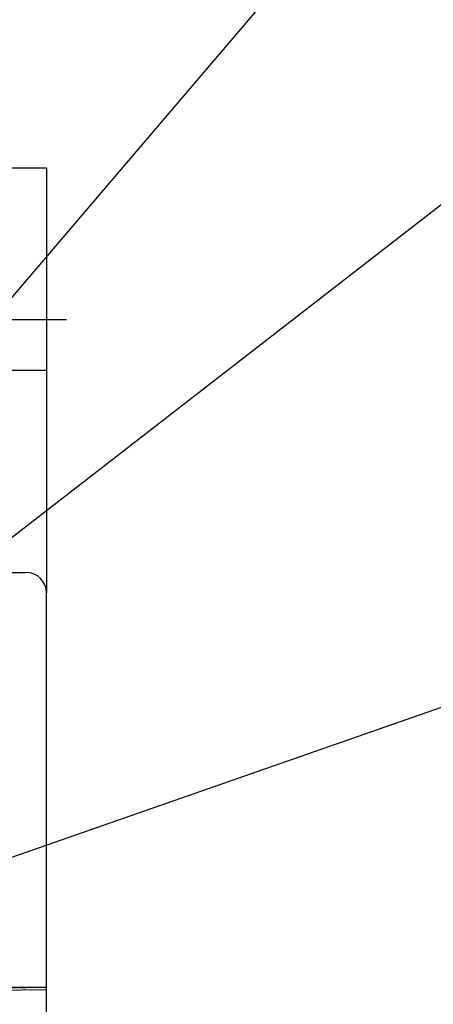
# Model space of a CAD drawing. Extents: x 147 to 2026, y 157 to 1386.
# Tile 25 of 33: x 1298 to 1318, y 995 to 1043. Entities that reach past the tile are written whole.
import ezdxf

# ---------------------------------------------------------------- set-up
doc = ezdxf.new("R2010")
doc.units = 0
doc.header["$LTSCALE"] = 115.5
doc.linetypes.add('CENTER', pattern=[0.6, 0.375, -0.075, 0.075, -0.075])
for name, color, linetype in [('ALL_AXIS', 7, 'CONTINUOUS'), ('ALL_FEATURES', 7, 'CONTINUOUS'), ('ALL_NOTE', 7, 'CONTINUOUS')]:
    doc.layers.add(name, color=color, linetype=linetype)

msp = doc.modelspace()

# ---------------------------------------------------------------- linework, layer by layer
at = {"layer": 'ALL_AXIS', "color": 7, "linetype": 'CENTER'}
msp.add_line((1286.5, 1028.5), (1300, 1028.5), dxfattribs=at)
at = {"layer": 'ALL_AXIS', "color": 7, "linetype": 'CONTINUOUS'}
msp.add_line((1299, 854.3), (1299, 995.388), dxfattribs=at)
at = {"layer": 'ALL_FEATURES', "color": 7, "linetype": 'CONTINUOUS'}
for p, q in [((1276, 1036), (1299, 1036)), ((1297, 1026), (1299, 1026)), ((1244.3, 1016), (1298, 1016)), ((1299, 995.388), (1299, 1015)), ((1259, 995.5), (1299, 995.5)), ((1297.958, 995.479), (1297.96, 995.5)), ((1297.958, 995.479), (1297.958, 995.5)), ((1294, 995.318), (1299, 995.388)), ((1297.035, 995.485), (1297.958, 995.479))]:
    msp.add_line(p, q, dxfattribs=at)
at = {"layer": 'ALL_FEATURES', "color": 3, "linetype": 'CONTINUOUS'}
msp.add_line((1299, 1036), (1299, 1015), dxfattribs=at)
at = {"layer": 'ALL_FEATURES', "color": 7, "linetype": 'CONTINUOUS'}
msp.add_arc((1298, 1015), 1, 0, 90, dxfattribs=at)
at = {"layer": 'ALL_NOTE', "color": 2, "linetype": 'CONTINUOUS'}
for p, q in [((1278.5, 1007.545), (1349.5, 1090.846)), ((1278.5, 1003.156), (1349.5, 1058.247)), ((1264.797, 990.58), (1349.5, 1020.167))]:
    msp.add_line(p, q, dxfattribs=at)

doc.saveas('drawing.dxf')
